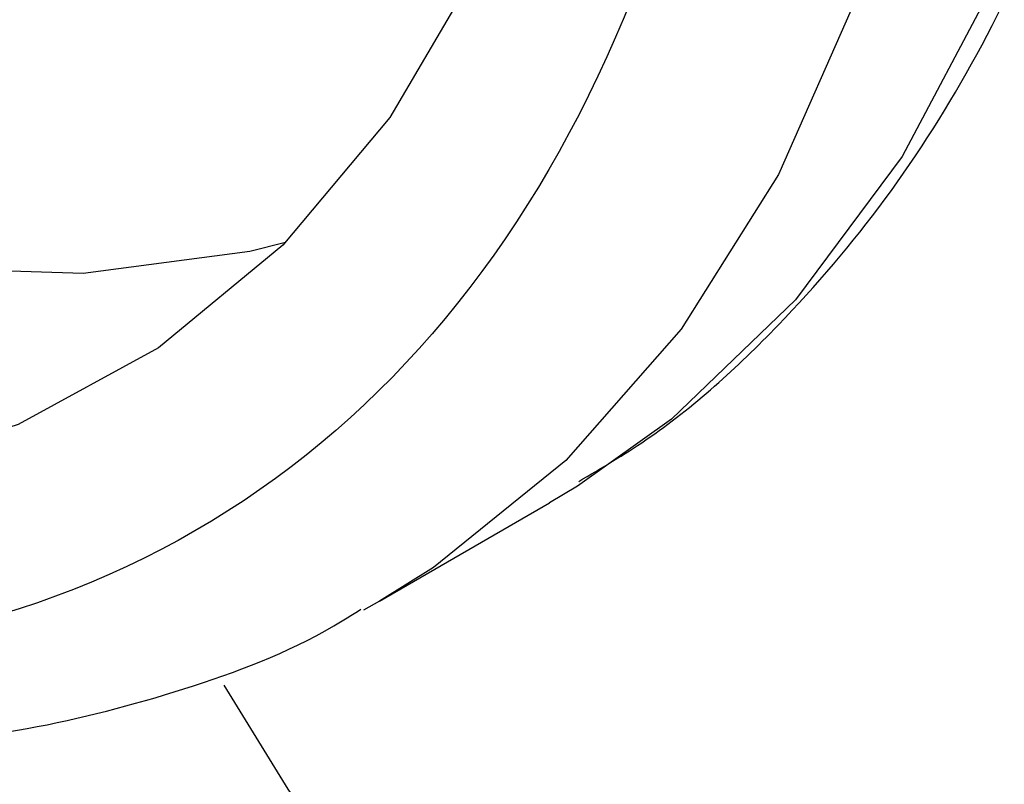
# Model space of a CAD drawing. Header units: inches. Extents: x 4 to 194, y 4 to 148.
# Tile 65 of 88: x 165.488 to 165.939, y 117.615 to 117.964. Entities that reach past the tile are written whole.
import ezdxf

# ---------------------------------------------------------------- set-up
doc = ezdxf.new("R2010")
doc.units = ezdxf.units.IN
doc.header["$LTSCALE"] = 18
doc.header["$MEASUREMENT"] = 0
doc.layers.add('TEXT', color=140, linetype='Continuous', lineweight=25)

msp = doc.modelspace()

# ---------------------------------------------------------------- linework, layer by layer
for p, q in [((165.74321, 117.75105), (165.73037, 117.74334)), ((165.65259, 117.69843), (165.73037, 117.74334)), ((165.65259, 117.69843), (165.64522, 117.69428))]:
    msp.add_line(p, q)
at = {"flags": 128}
for points in [[(165.08042, 119.9307), (165.17494, 119.87051), (165.26845, 119.79971), (165.35997, 119.71904), (165.44853, 119.62937), (165.53319, 119.53163), (165.61305, 119.42688), (165.68726, 119.31621), (165.75504, 119.2008), (165.81566, 119.08188), (165.8685, 118.96071), (165.91298, 118.83856), (165.94863, 118.71674), (165.97508, 118.59654), (165.99205, 118.47922), (165.99935, 118.36604), (165.99692, 118.2582), (165.98477, 118.15683), (165.96303, 118.06301), (165.93193, 117.97773), (165.89181, 117.90191), (165.84309, 117.83634), (165.78629, 117.78172), (165.74321, 117.75105)], [(165.88525, 118.61145), (165.90698, 118.49254), (165.91914, 118.37714), (165.92157, 118.26648), (165.91427, 118.16173), (165.8973, 118.06401), (165.87085, 117.97434), (165.8352, 117.89369), (165.79072, 117.8229), (165.73788, 117.76272), (165.67725, 117.7138), (165.65259, 117.69843)], [(164.53165, 118.60717), (164.59586, 118.49795), (164.66657, 118.39359), (164.74289, 118.29535), (164.82391, 118.20443), (164.90865, 118.12192), (164.99607, 118.04883), (165.08512, 117.98604), (165.17471, 117.93432), (165.26376, 117.89429), (165.35118, 117.86645), (165.43592, 117.85112), (165.51695, 117.8485), (165.59327, 117.85862), (165.60965, 117.86263)], [(165.74143, 118.57117), (165.75861, 118.45972), (165.76601, 118.35234), (165.76354, 118.25035), (165.75123, 118.15498), (165.72924, 118.06738), (165.69782, 117.98863), (165.65737, 117.91967), (165.60837, 117.86135), (165.55141, 117.81437), (165.48719, 117.7793), (165.41649, 117.75657), (165.34017, 117.74645), (165.25915, 117.74907), (165.17441, 117.7644), (165.08698, 117.79224), (164.99794, 117.83227)], [(166.52999, 117.57429), (166.525, 117.49119), (166.51014, 117.41532), (166.48566, 117.34805), (166.45201, 117.29057), (166.40978, 117.24391), (166.35972, 117.20889), (166.30273, 117.18616), (166.23983, 117.1761), (166.17215, 117.1789), (166.10087, 117.19452), (166.02729, 117.22266), (165.95271, 117.26284), (165.87846, 117.31433), (165.80587, 117.37621), (165.73623, 117.44738), (165.67079, 117.52657), (165.61072, 117.61237), (165.58148, 117.65991)]]:
    msp.add_lwpolyline(points, dxfattribs=at)
for points, knots in [([(164.95314, 119.80007), (165.1838, 119.66691), (165.40504, 119.43337), (165.73124, 118.86837), (165.82288, 118.55999), (165.82288, 118.02727), (165.73124, 117.8247), (165.40504, 117.63632), (165.1838, 117.65822), (164.95314, 117.79138)], [0, 0, 0, 0, 0.25, 0.25, 0.5, 0.5, 0.75, 0.75, 1, 1, 1, 1]), ([(165.7438, 117.75317), (165.75419, 117.75928), (165.78744, 117.77885), (165.83475, 117.82211), (165.88548, 117.88119), (165.92741, 117.94755), (165.96195, 118.02145), (165.9887, 118.10232), (166.00754, 118.18927), (166.01843, 118.28145), (166.0214, 118.37796), (166.01661, 118.4779), (166.00428, 118.58027), (165.98475, 118.68393), (165.95858, 118.78738), (165.9269, 118.88799), (165.8922, 118.98086), (165.85794, 119.0612), (165.82315, 119.13489), (165.79003, 119.19934), (165.76609, 119.24161), (165.75609, 119.25926)], [0, 0, 0, 0, 0.02848, 0.091191, 0.149385, 0.208039, 0.267092, 0.3264, 0.385802, 0.445164, 0.504378, 0.563341, 0.621969, 0.68011, 0.737467, 0.793353, 0.845795, 0.890574, 0.926741, 0.969421, 1, 1, 1, 1]), ([(164.32697, 118.43424), (164.34926, 118.39701), (164.38058, 118.34473), (164.43089, 118.27067), (164.47538, 118.2092), (164.53083, 118.13902), (164.59131, 118.06912), (164.65678, 118.00047), (164.72621, 117.9349), (164.7988, 117.87367), (164.87385, 117.81778), (164.95068, 117.76804), (165.0287, 117.72513), (165.10733, 117.6896), (165.18607, 117.66193), (165.26439, 117.64257), (165.34186, 117.63191), (165.41795, 117.63045), (165.49236, 117.63836), (165.56393, 117.65726), (165.61495, 117.67624), (165.63992, 117.69207), (165.64399, 117.69465)], [0, 0, 0, 0, 0.065031, 0.091322, 0.134859, 0.179863, 0.227931, 0.277851, 0.32914, 0.38142, 0.434436, 0.488014, 0.542036, 0.596432, 0.65115, 0.706173, 0.761519, 0.817247, 0.873493, 0.930505, 0.988689, 1, 1, 1, 1])]:
    msp.add_open_spline(points, degree=3, knots=knots)
at = {"layer": 'TEXT'}
msp.add_circle((168.4297, 119.93504), 6.99895, dxfattribs=at)

doc.saveas('drawing.dxf')
